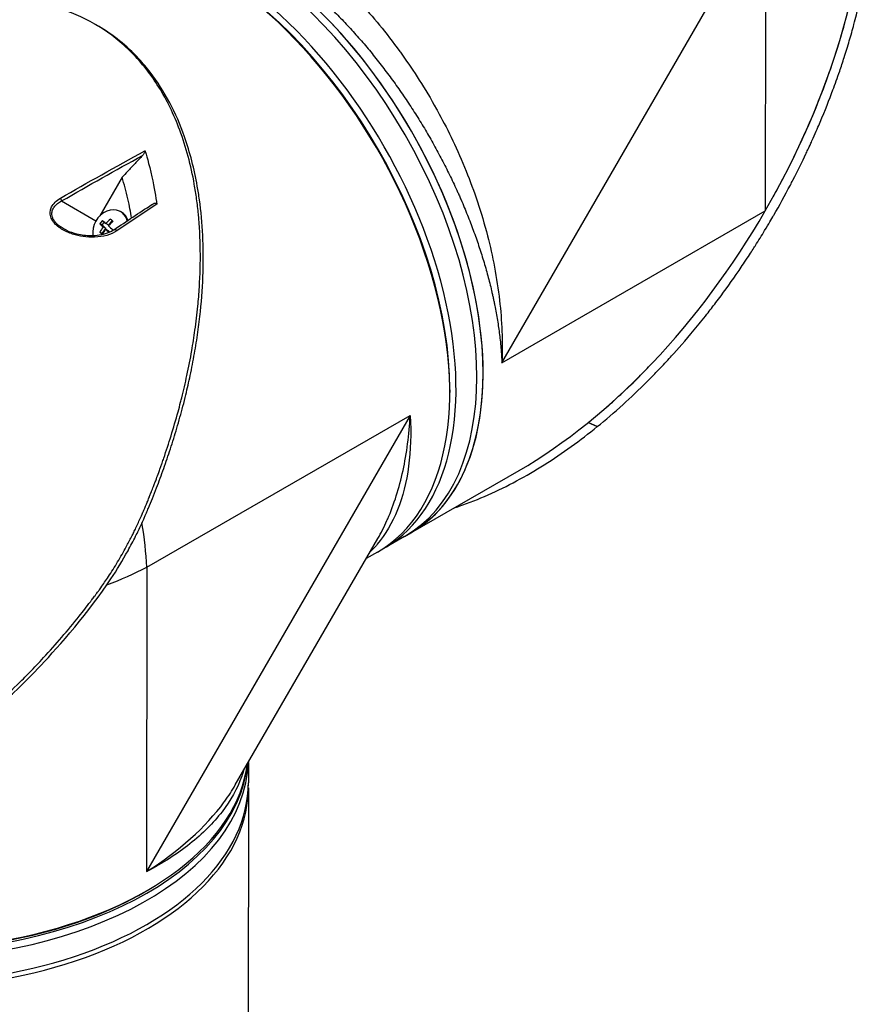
# Model space of a CAD drawing. Header units: millimetres. Extents: x 0 to 5219, y 0 to 2970.
# Tile 224 of 233: x 3359 to 3503, y 1853 to 2020. Entities that reach past the tile are written whole.
import ezdxf

# ---------------------------------------------------------------- set-up
doc = ezdxf.new("R2010")
doc.units = ezdxf.units.MM
doc.header["$LTSCALE"] = 0.2
doc.layers.add('01_Object Line', color=4, linetype='Continuous')

# ---------------------------------------------------------------- blocks, each defined once
blk = doc.blocks.new('A$Cc6976730')
for p, q in [((-29.98, 651.95), (14.75, 729.33)), ((14.75, 729.33), (14.71, 677.7)), ((-98.47, 709.04), (-98.97, 709.33)), ((-49.96, 708.24), (-49.96, 708.24)), ((-94.43, 683.4), (-98.21, 676.85)), ((-104.68, 679.38), (-98.86, 676.01)), ((-94.53, 677.5), (-94.68, 677.59)), ((-29.98, 651.95), (14.71, 677.7)), ((-97.81, 675.31), (-98.18, 675.53)), ((-97.81, 675.31), (-97.43, 675.78)), ((-97.16, 674.7), (-97.81, 675.31)), ((-97.16, 674.7), (-97.64, 674.98)), ((-96.7, 675.26), (-97.19, 675.54)), ((-96.7, 675.26), (-96.09, 676.03)), ((-97.83, 673.86), (-98.21, 674.07)), ((-97.83, 673.86), (-97.16, 674.7)), ((-97.72, 673.76), (-97.83, 673.86)), ((-96.72, 674.29), (-97.21, 674.57)), ((-96.53, 674.11), (-96.72, 674.29)), ((-38.82, 647.32), (-38.82, 646.91)), ((-45.54, 642.99), (-90.27, 565.61)), ((-90.23, 617.24), (-45.54, 642.99)), ((-13.79, 641.1), (-15.34, 641.78)), ((-15.32, 641.79), (-13.79, 641.12)), ((-13.79, 641.1), (-13.79, 641.12)), ((-45.43, 623.08), (-27.07, 633.66)), ((-46.49, 622.47), (-45.43, 623.08)), ((-90.71, 622.53), (-90.71, 622.53)), ((-75.21, 580.31), (-51.04, 622.11)), ((-46.49, 622.47), (-50.02, 620.44)), ((-51.08, 619.83), (-53, 618.72)), ((-90.23, 617.24), (-90.27, 565.61)), ((-73, 584.13), (-73, 580.66)), ((-73, 579.84), (-73.29, 254.47)), ((-90.59, 562.16), (-90.23, 562.37))]:
    blk.add_line(p, q)
for centre, major_axis, ratio, start_param, end_param in [((-27.01, 701.79), (-41.78, -72.22), 0.57735, 1.571309, 2.356195), ((-75.94, 673.59), (-29.45, 51.12), 0.577941, 3.141593, 6.283185), ((-74.88, 674.21), (29.45, -51.12), 0.577941, 0, 3.141593), ((-74.88, 674.21), (-29.45, 51.12), 0.577941, 3.141593, 6.283185), ((-75.94, 673.59), (-29.45, 51.12), 0.577941, 3.141593, 6.283185), ((-79.48, 671.56), (-29.45, 51.12), 0.577941, 3.123642, 6.301136), ((-80.54, 670.95), (29.45, -51.12), 0.577941, 0, 2.348233), ((-80.19, 671.15), (-29.21, 50.69), 0.577941, 3.928529, 5.496249), ((-50.78, 710.44), (1.05, -1.82), 0.577941, 5.902902, 5.903702), ((-105.02, 679.58), (0.25, -0.433), 0.549675, 0.81076, 1.899559), ((-96.41, 674.6), (1.73, 2.98), 0.816496, 5.601474, 8.625678), ((-96.26, 674.52), (1.73, 2.98), 0.816496, 5.654473, 6.283185), ((-27.01, 701.79), (41.78, 72.22), 0.57735, 3.92699, 4.712901), ((-95.17, 673.96), (-3.08, -3.29), 0.567382, 4.923036, 5.170183), ((-95.83, 674.57), (-2.92, -3.13), 0.567382, 4.757697, 4.927268), ((-95.18, 673.48), (3.51, -2.83), 0.106824, 3.777394, 4.024541), ((-94.73, 674.04), (-3.51, 2.83), 0.106824, 0.635802, 0.882948), ((-95.17, 673.96), (-3.08, -3.29), 0.567382, 4.514782, 4.761929), ((-94.74, 673.55), (3.08, 3.29), 0.567382, 1.373189, 1.620336), ((-94.73, 674.04), (-3.51, 2.83), 0.106824, 1.044056, 1.291203), ((-94.05, 674.88), (-3.33, 2.68), 0.106824, 0.878716, 1.048288), ((-96.41, 674.6), (-1.73, -2.98), 0.816496, 5.578401, 5.578416), ((-95.86, 672.64), (3.33, -2.68), 0.106824, 4.020309, 4.172232), ((-94.74, 673.55), (3.08, 3.29), 0.567382, 1.781444, 2.012188), ((-95.18, 673.48), (3.51, -2.83), 0.106824, 4.185649, 4.372085), ((-94.08, 672.94), (2.92, 3.13), 0.567382, 1.616104, 1.657063), ((-95.53, 674.09), (-0.279, 0.415), 0.556232, 4.847286, 6.283182), ((-95.53, 674.09), (-0.279, 0.415), 0.556232, 6.283182, 6.283337), ((-68.87, 677.67), (21.47, -37.26), 0.577941, 0.086489, 0.086494), ((-68.16, 678.08), (21.47, -37.26), 0.577941, 0.050671, 0.050677), ((-68.87, 677.67), (21.22, -36.82), 0.577941, 0.103038, 0.103039), ((-70.99, 676.45), (22.37, -38.82), 0.577941, 0.135961, 0.135981), ((-70.64, 676.65), (22.12, -38.38), 0.577941, 0.135305, 0.135321), ((-131.95, 641.33), (31.59, -49.87), 0.54794, 0.762915, 0.917649), ((-80.54, 670.95), (27.85, -48.33), 0.577941, 0.115777, 0.115782), ((-80.54, 670.95), (28.3, -49.12), 0.577941, 0.059275, 0.059315), ((-131.95, 641.33), (-58.98, 2.52), 0.546699, 2.228299, 2.379605), ((-131.99, 586.02), (-59, 0.05), 0.576758, 6.277184, 9.365481), ((-132, 584.8), (-59, 0.05), 0.576758, 0, 3.123107), ((-132, 584.8), (-59, 0.05), 0.576758, 0, 3.123107), ((-131.99, 586.43), (59, -0.05), 0.576758, 3.935977, 6.208829), ((-132, 579.9), (-59, 0.05), 0.576758, 6.271182, 9.436782), ((-132, 580.71), (-59, 0.05), 0.576758, 0, 3.141593), ((-131.99, 586.02), (55.75, -0.05), 0.576758, 5.728025, 5.728829), ((-131.99, 586.02), (55.85, -0.05), 0.576758, 5.742152, 5.743018), ((-131.99, 586.02), (58.5, -0.05), 0.576758, 3.925456, 5.499322)]:
    blk.add_ellipse(centre, major_axis=major_axis, ratio=ratio, start_param=start_param, end_param=end_param)
for points, knots in [([(-105.03, 724.93), (-103.54, 726.59), (-102.03, 727.8), (-100.6, 728.72), (-100.43, 728.83), (-100.25, 728.94), (-100.08, 729.04), (-98.06, 730.25), (-96.07, 730.97), (-94.21, 731.41), (-94.03, 731.45), (-93.85, 731.49), (-93.67, 731.53), (-91.33, 732.01), (-89.03, 732.09), (-86.85, 731.93), (-86.7, 731.92), (-86.56, 731.91), (-86.41, 731.89), (-85.29, 731.79), (-84.12, 731.62), (-82.92, 731.36), (-82.14, 731.2), (-80.79, 730.9), (-78.82, 730.24), (-78.73, 730.21), (-78.65, 730.18), (-78.56, 730.15), (-76.89, 729.58), (-75.58, 729.01), (-74.64, 728.58), (-73.14, 727.89), (-71.73, 727.15), (-70.42, 726.39), (-69.11, 725.64), (-67.7, 724.75), (-66.2, 723.71), (-65.26, 723.05), (-63.94, 722.1), (-62.28, 720.75), (-62.21, 720.7), (-62.14, 720.64), (-62.07, 720.58), (-60.09, 718.97), (-58.76, 717.71), (-58.02, 717.02), (-56.79, 715.86), (-55.61, 714.67), (-54.48, 713.46), (-54.34, 713.31), (-54.21, 713.17), (-54.08, 713.03), (-51.91, 710.68), (-49.62, 707.95), (-47.31, 704.76), (-47.15, 704.55), (-47, 704.33), (-46.84, 704.11), (-45, 701.53), (-43.03, 698.5), (-41.08, 694.98), (-40.92, 694.69), (-40.76, 694.4), (-40.6, 694.1), (-39.1, 691.33), (-37.52, 688.12), (-36.04, 684.43), (-34.71, 681.13), (-33.45, 677.46), (-32.42, 673.47), (-31.54, 670.03), (-30.82, 666.34), (-30.38, 662.5), (-29.99, 659.07), (-29.83, 655.52), (-29.98, 651.95)], [0.181709, 0.181709, 0.181709, 0.181709, 0.25, 0.25, 0.25, 0.2549863, 0.2549863, 0.2549863, 0.3125, 0.3125, 0.3125, 0.3170092, 0.3170092, 0.3170092, 0.375, 0.375, 0.375, 0.3786541, 0.3786541, 0.3786541, 0.40625, 0.40625, 0.40625, 0.4375, 0.4375, 0.4375, 0.4390424, 0.4390424, 0.4390424, 0.46875, 0.46875, 0.46875, 0.5, 0.5, 0.5, 0.53125, 0.53125, 0.53125, 0.5612496, 0.5612496, 0.5612496, 0.5625, 0.5625, 0.5625, 0.59375, 0.59375, 0.59375, 0.621688, 0.621688, 0.621688, 0.625, 0.625, 0.625, 0.6835073, 0.6835073, 0.6835073, 0.6875, 0.6875, 0.6875, 0.7452724, 0.7452724, 0.7452724, 0.75, 0.75, 0.75, 0.8245188, 0.8245188, 0.8245188, 0.891197, 0.891197, 0.891197, 0.9486937, 0.9486937, 0.9486937, 1, 1, 1, 1]), ([(-102.49, 726.39), (-102.04, 726.65), (-101.1, 727.14), (-99.87, 727.65), (-98.84, 728), (-98.05, 728.24), (-97.24, 728.44), (-96.42, 728.61), (-95.71, 728.73), (-95.14, 728.81), (-94.57, 728.88), (-93.84, 728.94), (-92.66, 729), (-91.17, 728.99), (-89.33, 728.86), (-87.45, 728.6), (-85.86, 728.27), (-84.56, 727.95), (-83.73, 727.72), (-83.07, 727.52), (-82.57, 727.37), (-82.07, 727.2), (-81.4, 726.97), (-80.56, 726.66), (-79.22, 726.13), (-77.86, 725.54), (-76.5, 724.88), (-75.48, 724.36), (-74.62, 723.9), (-73.93, 723.52), (-73.42, 723.23), (-72.9, 722.93), (-72.21, 722.51), (-71.36, 721.98), (-70.33, 721.32), (-68.97, 720.4), (-67.28, 719.19), (-65.6, 717.9), (-64.26, 716.81), (-63.26, 715.97), (-62.26, 715.1), (-61.43, 714.36), (-60.77, 713.75), (-60.28, 713.29), (-59.78, 712.82), (-59.13, 712.18), (-58.31, 711.38), (-57.35, 710.4), (-56.39, 709.39), (-55.14, 708.03), (-53.59, 706.29), (-52.09, 704.49), (-50.91, 703.01), (-50.03, 701.88), (-49.17, 700.74), (-48.32, 699.58), (-47.48, 698.4), (-46.65, 697.2), (-45.84, 695.99), (-44.78, 694.37), (-43.5, 692.33), (-42.04, 689.85), (-40.65, 687.33), (-39.55, 685.21), (-38.71, 683.5), (-38.09, 682.21), (-37.59, 681.12), (-37.2, 680.25), (-36.82, 679.38), (-36.36, 678.3), (-35.65, 676.56), (-34.82, 674.4), (-33.91, 671.82), (-33.09, 669.26), (-32.48, 667.13), (-32.04, 665.43), (-31.78, 664.37), (-31.59, 663.52), (-31.45, 662.89), (-31.31, 662.26), (-31.14, 661.42), (-30.94, 660.38), (-30.73, 659.14), (-30.54, 657.91), (-30.38, 656.7), (-30.26, 655.69), (-30.18, 654.9), (-30.13, 654.3), (-30.08, 653.71), (-30.05, 653.22), (-30.02, 652.83), (-30.01, 652.58), (-30, 652.39), (-29.99, 652.24), (-29.99, 652.12), (-29.98, 652.04), (-29.98, 651.99), (-29.98, 651.96), (-29.98, 651.95)], [0.0507983, 0.0507983, 0.0507983, 0.0507983, 0.0538986, 0.0570729, 0.0586601, 0.0602472, 0.0618344, 0.0634215, 0.0650087, 0.0658022, 0.0665958, 0.068183, 0.0697701, 0.0729444, 0.0761187, 0.079293, 0.0824673, 0.0840544, 0.0856416, 0.0864352, 0.0872287, 0.0880223, 0.0888159, 0.090403, 0.0919902, 0.0951645, 0.0967516, 0.0983388, 0.0999259, 0.1007195, 0.1015131, 0.1023066, 0.1031002, 0.1046874, 0.1062745, 0.1078617, 0.111036, 0.1142102, 0.1157974, 0.1173845, 0.1189717, 0.1205588, 0.1213524, 0.122146, 0.1229396, 0.1237331, 0.1253203, 0.1269074, 0.1284946, 0.1300817, 0.133256, 0.1364303, 0.1380175, 0.1396046, 0.1411918, 0.1427789, 0.144366, 0.1459532, 0.1475403, 0.1491275, 0.1523018, 0.1554761, 0.1586504, 0.1618247, 0.1634118, 0.164999, 0.1665861, 0.1673797, 0.1681733, 0.1697604, 0.1713476, 0.1745219, 0.1776961, 0.1808704, 0.1840447, 0.1856319, 0.187219, 0.1880126, 0.1888062, 0.1895998, 0.1903933, 0.1919805, 0.1935676, 0.1951548, 0.1967419, 0.1983291, 0.1991226, 0.1999162, 0.2007098, 0.2015034, 0.2019001, 0.2022969, 0.2024953, 0.2026937, 0.2028921, 0.2029913, 0.2030409, 0.2030905, 0.2030905, 0.2030905, 0.2030905]), ([(16.07, 680.11), (16.58, 681.04), (17.08, 681.97), (17.57, 682.9), (18.49, 684.65), (19.38, 686.42), (20.22, 688.21), (21.91, 691.78), (23.45, 695.42), (24.82, 699.11), (26.18, 702.79), (27.39, 706.53), (28.4, 710.29), (28.91, 712.17), (29.37, 714.05), (29.78, 715.95), (30.18, 717.84), (30.54, 719.73), (30.84, 721.63)], [-0.4708044, -0.4708044, -0.4708044, -0.4708044, -0.4375, -0.4375, -0.4375, -0.375, -0.375, -0.375, -0.25, -0.25, -0.25, -0.125, -0.125, -0.125, -0.0625, -0.0625, -0.0625, 0, 0, 0, 0]), ([(-13.79, 641.12), (-12.41, 642.24), (-10.95, 643.48), (-9.41, 644.87), (-8.18, 645.99), (-6.77, 647.31), (-5.21, 648.87), (-5.03, 649.05), (-4.63, 649.45), (-4.03, 650.07), (-3.78, 650.33), (-3.49, 650.62), (-3.18, 650.95), (-2.35, 651.82), (-1.69, 652.54), (-1.19, 653.09), (-0.15, 654.23), (1.14, 655.69), (2.66, 657.52), (3.39, 658.4), (4.1, 659.29), (4.8, 660.18), (5.31, 660.83), (5.82, 661.48), (6.31, 662.13), (7.5, 663.7), (8.65, 665.29), (9.77, 666.91), (10.18, 667.49), (10.66, 668.19), (11.2, 669), (11.84, 669.96), (12.31, 670.7), (12.63, 671.19), (12.83, 671.5), (12.97, 671.71), (13.04, 671.83), (13.57, 672.66), (14.09, 673.5), (14.6, 674.35), (15.28, 675.48), (15.78, 676.33), (16.1, 676.89), (16.12, 676.92), (16.14, 676.95), (16.15, 676.97), (17.12, 678.65), (18.05, 680.34), (18.96, 682.07), (19.11, 682.36), (19.26, 682.64), (19.4, 682.91), (20.24, 684.54), (20.97, 686.03), (21.6, 687.36), (21.77, 687.71), (22.05, 688.31), (22.44, 689.16), (22.56, 689.43), (22.69, 689.72), (22.83, 690.04), (23.34, 691.16), (23.72, 692.06), (24.01, 692.74), (24.86, 694.74), (25.57, 696.57), (26.18, 698.21), (26.55, 699.2), (26.93, 700.26), (27.33, 701.41), (27.58, 702.15), (27.84, 702.93), (28.1, 703.74), (28.4, 704.67), (28.69, 705.61), (28.96, 706.54), (29.24, 707.47), (29.5, 708.4), (29.76, 709.34), (29.91, 709.91), (30.05, 710.45), (30.18, 710.97), (30.57, 712.5), (30.88, 713.84), (31.13, 714.98), (31.51, 716.78), (31.87, 718.66), (32.19, 720.64)], [-1, -1, -1, -1, -0.9375, -0.9375, -0.9375, -0.875, -0.875, -0.875, -0.8528979, -0.8528979, -0.8528979, -0.84375, -0.84375, -0.84375, -0.8125, -0.8125, -0.8125, -0.75, -0.75, -0.75, -0.7138981, -0.7138981, -0.7138981, -0.6875, -0.6875, -0.6875, -0.625, -0.625, -0.625, -0.5982143, -0.5982143, -0.5982143, -0.5763525, -0.5763525, -0.5763525, -0.5625, -0.5625, -0.5625, -0.53125, -0.53125, -0.53125, -0.5, -0.5, -0.5, -0.4990096, -0.4990096, -0.4990096, -0.4375, -0.4375, -0.4375, -0.4283694, -0.4283694, -0.4283694, -0.375, -0.375, -0.375, -0.3512462, -0.3512462, -0.3512462, -0.34375, -0.34375, -0.34375, -0.3125, -0.3125, -0.3125, -0.25, -0.25, -0.25, -0.2121786, -0.2121786, -0.2121786, -0.1875, -0.1875, -0.1875, -0.15625, -0.15625, -0.15625, -0.125, -0.125, -0.125, -0.1091039, -0.1091039, -0.1091039, -0.0625, -0.0625, -0.0625, 0, 0, 0, 0]), ([(-128.46, 584.31), (-128.45, 584.32), (-128.25, 584.45), (-128.15, 584.51), (-128.07, 584.57), (-127.83, 584.72), (-127.67, 584.82), (-127.19, 585.13), (-126.87, 585.34), (-125.93, 585.98), (-125.3, 586.41), (-123.43, 587.74), (-122.2, 588.66), (-120.7, 589.84), (-120.4, 590.08), (-119.72, 590.62), (-119.34, 590.93), (-118.27, 591.81), (-117.57, 592.41), (-116.74, 593.13), (-116.6, 593.25), (-116.34, 593.48), (-116.22, 593.59), (-114.79, 594.85), (-113.51, 596.05), (-111.53, 597.98), (-110.82, 598.69), (-109.31, 600.23), (-108.52, 601.07), (-105.65, 604.18), (-103.63, 606.52), (-101.06, 609.75), (-100.43, 610.56), (-99.71, 611.5), (-99.62, 611.62), (-99.46, 611.83), (-99.39, 611.92), (-99.24, 612.12), (-99.17, 612.22), (-98.99, 612.45), (-98.9, 612.58), (-98.73, 612.81), (-98.66, 612.9), (-98.49, 613.14), (-98.38, 613.28), (-98.2, 613.54), (-98.11, 613.66), (-97.59, 614.4), (-97.17, 615.02), (-96.21, 616.47), (-95.69, 617.3), (-94.68, 618.99), (-94.18, 619.85), (-93.41, 621.28), (-93.11, 621.85), (-92.76, 622.54), (-92.69, 622.67), (-92.51, 623.04), (-92.39, 623.28), (-91.99, 624.09), (-91.72, 624.68), (-91.31, 625.59), (-91.16, 625.91), (-90.98, 626.34), (-90.93, 626.45), (-90.85, 626.62), (-90.83, 626.68), (-90.75, 626.87), (-90.69, 627), (-90.56, 627.32), (-90.47, 627.53), (-90.28, 627.98), (-90.18, 628.23), (-89.98, 628.71), (-89.89, 628.95), (-89.76, 629.26), (-89.73, 629.34), (-89.62, 629.62), (-89.54, 629.83), (-89.33, 630.34), (-89.22, 630.64), (-89.02, 631.15), (-88.93, 631.37), (-88.77, 631.81), (-88.68, 632.03), (-88.47, 632.6), (-88.34, 632.94), (-88.12, 633.55), (-88.03, 633.8), (-87.87, 634.24), (-87.8, 634.43), (-87.7, 634.72), (-87.67, 634.82), (-87.54, 635.19), (-87.44, 635.47), (-86.92, 637), (-86.51, 638.25), (-85.7, 640.88), (-85.3, 642.25), (-84.78, 644.16), (-84.63, 644.69), (-84.43, 645.49), (-84.36, 645.75), (-84.14, 646.63), (-83.99, 647.25), (-83.7, 648.51), (-83.56, 649.16), (-83.12, 651.2), (-82.84, 652.6), (-82.4, 655.15), (-82.22, 656.31), (-81.87, 658.81), (-81.7, 660.16), (-81.47, 662.6), (-81.38, 663.69), (-81.05, 668.95), (-81.09, 673.1), (-81.56, 678.01), (-81.66, 678.87), (-81.89, 680.57), (-82.02, 681.4), (-82.73, 685.41), (-83.55, 688.49), (-85.13, 692.73), (-85.68, 694.01), (-86.87, 696.43), (-87.5, 697.58), (-89.53, 700.84), (-91.07, 702.8), (-93.65, 705.41), (-94.54, 706.21), (-97.3, 708.4), (-99.28, 709.62), (-103.51, 711.56), (-105.72, 712.27), (-108.63, 712.86), (-109.24, 712.97), (-110.48, 713.15), (-111.11, 713.22), (-112.39, 713.33), (-113.04, 713.37), (-115.04, 713.44), (-116.4, 713.41), (-118.92, 713.22), (-120.08, 713.09), (-122.26, 712.75), (-123.27, 712.56), (-126.07, 711.93), (-127.84, 711.43), (-130.93, 710.4), (-132.24, 709.9), (-134.53, 708.95), (-135.51, 708.52), (-137.2, 707.72), (-137.93, 707.36), (-138.91, 706.86), (-139.18, 706.72), (-139.69, 706.45), (-139.92, 706.32), (-140.57, 705.97), (-140.97, 705.75), (-141.99, 705.17), (-142.6, 704.81), (-143.51, 704.27), (-143.81, 704.08), (-144.26, 703.8), (-144.41, 703.71), (-144.6, 703.59), (-144.66, 703.55), (-144.73, 703.51)], [-6.229962, -6.229962, -6.229962, -6.229962, -6.227864, -6.227864, -6.219552, -6.219552, -6.202929, -6.202929, -6.16968, -6.16968, -6.103208, -6.103208, -5.970065, -5.970065, -5.937453, -5.937453, -5.895346, -5.895346, -5.816119, -5.816119, -5.800362, -5.800362, -5.786281, -5.786281, -5.635887, -5.635887, -5.550128, -5.550128, -5.451964, -5.451964, -5.19041, -5.19041, -5.103809, -5.103809, -5.091041, -5.091041, -5.081268, -5.081268, -5.070806, -5.070806, -5.057101, -5.057101, -5.047416, -5.047416, -5.032993, -5.032993, -5.021064, -5.021064, -4.959513, -4.959513, -4.879662, -4.879662, -4.798866, -4.798866, -4.746913, -4.746913, -4.735039, -4.735039, -4.713278, -4.713278, -4.660559, -4.660559, -4.631405, -4.631405, -4.620962, -4.620962, -4.61581, -4.61581, -4.603824, -4.603824, -4.585775, -4.585775, -4.565126, -4.565126, -4.545061, -4.545061, -4.538129, -4.538129, -4.518662, -4.518662, -4.489931, -4.489931, -4.468034, -4.468034, -4.446173, -4.446173, -4.412022, -4.412022, -4.38742, -4.38742, -4.368644, -4.368644, -4.359076, -4.359076, -4.331844, -4.331844, -4.208918, -4.208918, -4.076245, -4.076245, -4.023995, -4.023995, -3.998904, -3.998904, -3.939656, -3.939656, -3.878964, -3.878964, -3.746371, -3.746371, -3.637173, -3.637173, -3.509455, -3.509455, -3.406658, -3.406658, -3.009825, -3.009825, -2.924337, -2.924337, -2.84138, -2.84138, -2.519502, -2.519502, -2.374871, -2.374871, -2.235834, -2.235834, -1.965462, -1.965462, -1.83333, -1.83333, -1.574796, -1.574796, -1.31765, -1.31765, -1.250405, -1.250405, -1.181884, -1.181884, -1.111813, -1.111813, -0.967968, -0.967968, -0.846322, -0.846322, -0.739809, -0.739809, -0.553416, -0.553416, -0.413606, -0.413606, -0.308754, -0.308754, -0.230175, -0.230175, -0.200698, -0.200698, -0.174921, -0.174921, -0.129811, -0.129811, -0.061984, -0.061984, -0.028133, -0.028133, -0.011208, -0.011208, -0.007174, -0.007174, -0.007174, -0.007174]), ([(-127.97, 584.02), (-127.92, 584.05), (-127.51, 584.31), (-126.62, 584.89), (-126.29, 585.11), (-125.29, 585.78), (-124.63, 586.24), (-122.66, 587.65), (-121.37, 588.62), (-119.73, 589.92), (-119.38, 590.2), (-118.6, 590.83), (-118.19, 591.17), (-116.69, 592.44), (-115.62, 593.37), (-113.97, 594.88), (-113.37, 595.44), (-111.19, 597.5), (-109.65, 599.06), (-105.19, 603.78), (-99.9, 609.84), (-95.29, 616.82), (-94.32, 618.42), (-92.97, 620.86), (-92.54, 621.68), (-91.97, 622.83), (-91.81, 623.15), (-91.34, 624.12), (-91.04, 624.77), (-90.66, 625.63), (-90.57, 625.83), (-90.42, 626.18), (-90.36, 626.32), (-90.24, 626.6), (-90.18, 626.73), (-90.07, 627.01), (-90.01, 627.15), (-89.72, 627.83), (-89.5, 628.38), (-89.04, 629.52), (-88.81, 630.1), (-88.16, 631.79), (-87.75, 632.9), (-86.96, 635.11), (-86.58, 636.21), (-85.84, 638.49), (-85.48, 639.67), (-84.77, 642.07), (-84.42, 643.31), (-83.93, 645.2), (-83.77, 645.85), (-83.34, 647.61), (-83.09, 648.69), (-82.6, 651.02), (-82.36, 652.26), (-81.92, 654.71), (-81.73, 655.92), (-81.4, 658.3), (-81.25, 659.47), (-80.9, 662.88), (-80.74, 665.13), (-80.56, 671.51), (-80.74, 675.62), (-81.4, 680.37), (-81.52, 681.14), (-82.17, 684.8), (-82.89, 687.6), (-85.25, 694.3), (-87.17, 698), (-90.25, 702.01), (-90.9, 702.78), (-92.6, 704.61), (-93.69, 705.63), (-96, 707.48), (-97.2, 708.31), (-98.47, 709.04)], [0.000001, 0.000001, 0.000001, 0.000001, 0.0174896, 0.0174896, 0.0280641, 0.0280641, 0.0492044, 0.0492044, 0.0915833, 0.0915833, 0.103829, 0.103829, 0.1177045, 0.1177045, 0.1548929, 0.1548929, 0.1762617, 0.1762617, 0.2332292, 0.2332292, 0.3447473, 0.3447473, 0.3768428, 0.3768428, 0.3928613, 0.3928613, 0.3992061, 0.3992061, 0.4115742, 0.4115742, 0.4153435, 0.4153435, 0.4181398, 0.4181398, 0.4207138, 0.4207138, 0.4231441, 0.4231441, 0.4328041, 0.4328041, 0.443145, 0.443145, 0.4624048, 0.4624048, 0.4815797, 0.4815797, 0.5018181, 0.5018181, 0.5229618, 0.5229618, 0.5340035, 0.5340035, 0.5527188, 0.5527188, 0.5738832, 0.5738832, 0.5945831, 0.5945831, 0.6145009, 0.6145009, 0.6528362, 0.6528362, 0.7241388, 0.7241388, 0.7381113, 0.7381113, 0.7906485, 0.7906485, 0.8696683, 0.8696683, 0.8893857, 0.8893857, 0.91901, 0.91901, 0.9483209, 0.9483209, 0.9483209, 0.9483209]), ([(-90.95, 687.1), (-91.37, 686.65), (-91.8, 686.2), (-92.65, 685.29), (-93.08, 684.84), (-93.5, 684.38), (-93.51, 684.38), (-93.51, 684.37), (-93.51, 684.37), (-93.82, 684.05), (-94.13, 683.72), (-94.43, 683.4)], [-0.3898017, -0.3898017, -0.3898017, -0.3898017, -0.1949013, -0.1949013, 0, 0, 0, 0.0018086, 0.0018086, 0.0018086, 0.14148, 0.14148, 0.14148, 0.14148]), ([(-90.54, 687.91), (-90.53, 687.88), (-90.53, 687.85), (-90.53, 687.79), (-90.54, 687.76), (-90.57, 687.65), (-90.6, 687.57), (-90.73, 687.36), (-90.82, 687.23), (-90.95, 687.1)], [0.00000001, 0.00000001, 0.00000001, 0.00000001, 0.00934531, 0.00934531, 0.02070119, 0.02070119, 0.04610095, 0.04610095, 0.07967024, 0.07967024, 0.07967024, 0.07967024]), ([(-90.54, 687.91), (-90.38, 687.39), (-89.87, 685.78), (-88.96, 681.65), (-88.7, 680.02), (-88.55, 678.82)], [0.000001, 0.000001, 0.000001, 0.000001, 0.1867187, 0.1867187, 0.3309926, 0.3309926, 0.3309926, 0.3309926]), ([(-92.81, 676.51), (-92.97, 677.46), (-93.17, 678.53), (-93.75, 681.09), (-94.05, 682.18), (-94.43, 683.4)], [-1.1361819, -1.1361819, -1.1361819, -1.1361819, -0.7048537, -0.7048537, -0.2097711, -0.2097711, -0.2097711, -0.2097711]), ([(-95.34, 674.3), (-96.32, 673.64), (-97.57, 673.3), (-99.12, 673.25), (-100.42, 673.21), (-101.65, 673.39), (-102.82, 673.77), (-102.89, 673.79), (-102.96, 673.81), (-103.02, 673.84), (-103.73, 674.08), (-104.35, 674.38), (-104.88, 674.74), (-105.04, 674.85), (-105.19, 674.96), (-105.32, 675.06), (-105.46, 675.17), (-105.59, 675.29), (-105.71, 675.41), (-105.95, 675.66), (-106.16, 675.95), (-106.33, 676.27), (-106.48, 676.56), (-106.57, 676.84), (-106.6, 677.14), (-106.61, 677.2), (-106.62, 677.25), (-106.62, 677.31), (-106.62, 677.45), (-106.61, 677.59), (-106.59, 677.74), (-106.57, 677.84), (-106.54, 677.95), (-106.5, 678.06), (-106.47, 678.16), (-106.42, 678.27), (-106.38, 678.36), (-106.09, 678.94), (-105.59, 679.44), (-104.88, 679.85)], [0, 0, 0, 0, 0.25, 0.25, 0.25, 0.4865055, 0.4865055, 0.4865055, 0.5, 0.5, 0.5, 0.625, 0.625, 0.625, 0.65625, 0.65625, 0.65625, 0.6875, 0.6875, 0.6875, 0.75, 0.75, 0.75, 0.8021419, 0.8021419, 0.8021419, 0.8125, 0.8125, 0.8125, 0.8375, 0.8375, 0.8375, 0.85625, 0.85625, 0.85625, 0.875, 0.875, 0.875, 0.9999999, 0.9999999, 0.9999999, 0.9999999]), ([(-104.58, 674.82), (-104.69, 674.88), (-104.8, 674.95), (-104.9, 675.01), (-105, 675.08), (-105.1, 675.15), (-105.2, 675.23), (-105.33, 675.33), (-105.5, 675.47), (-105.72, 675.74), (-105.74, 675.75), (-105.75, 675.77), (-105.76, 675.78), (-105.82, 675.86), (-105.87, 675.93), (-105.92, 675.99), (-105.96, 676.04), (-105.99, 676.1), (-106.03, 676.16), (-106.12, 676.31), (-106.19, 676.46), (-106.24, 676.61), (-106.3, 676.78), (-106.33, 676.94), (-106.34, 677.11), (-106.34, 677.14), (-106.35, 677.17), (-106.35, 677.2), (-106.35, 677.44), (-106.3, 677.67), (-106.21, 677.89), (-106.13, 678.09), (-106.01, 678.29), (-105.85, 678.49), (-105.58, 678.81), (-105.2, 679.12), (-104.68, 679.38)], [-0.9529877, -0.9529877, -0.9529877, -0.9529877, -0.9022408, -0.9022408, -0.9022408, -0.8514938, -0.8514938, -0.8514938, -0.75, -0.75, -0.75, -0.7421865, -0.7421865, -0.7421865, -0.705, -0.705, -0.705, -0.675, -0.675, -0.675, -0.6, -0.6, -0.6, -0.5168612, -0.5168612, -0.5168612, -0.5, -0.5, -0.5, -0.375, -0.375, -0.375, -0.25, -0.25, -0.25, -0.0000001, -0.0000001, -0.0000001, -0.0000001]), ([(-89.39, 678.77), (-89.38, 678.78), (-89.36, 678.79), (-89.2, 678.89), (-89.08, 678.95), (-88.89, 679), (-88.82, 679.01), (-88.73, 679), (-88.7, 679), (-88.64, 678.97), (-88.62, 678.96), (-88.58, 678.92), (-88.57, 678.9), (-88.55, 678.86), (-88.55, 678.84), (-88.55, 678.82)], [0.0882757, 0.0882757, 0.0882757, 0.0882757, 0.095972, 0.095972, 0.1472556, 0.1472556, 0.1799, 0.1799, 0.201094, 0.201094, 0.2173693, 0.2173693, 0.2315622, 0.2315622, 0.2460854, 0.2460854, 0.2460854, 0.2460854]), ([(-103.87, 674.42), (-103.3, 674.15), (-102.69, 673.95), (-101.31, 673.62), (-100.52, 673.53), (-98.76, 673.52), (-97.78, 673.65), (-96.52, 674.1), (-96.14, 674.28), (-95.81, 674.51)], [0, 0, 0, 0, 0.1935737, 0.1935737, 0.4464155, 0.4464155, 0.7752791, 0.7752791, 0.9263324, 0.9263324, 0.9263324, 0.9263324]), ([(-12.31, 644.33), (-10.39, 646), (-8.52, 647.75), (-6.71, 649.57), (-5.98, 650.3), (-5.26, 651.04), (-4.54, 651.79)], [-0.9573734, -0.9573734, -0.9573734, -0.9573734, -0.875, -0.875, -0.875, -0.8418492, -0.8418492, -0.8418492, -0.8418492]), ([(-45.54, 642.99), (-45.36, 639.94), (-45.45, 637.06), (-45.82, 634.37), (-46.17, 631.7), (-46.81, 629.19), (-47.7, 626.98), (-48.59, 624.76), (-49.73, 622.81), (-51.12, 621.14), (-51.53, 620.64), (-51.97, 620.17), (-52.42, 619.72)], [0, 0, 0, 0, 0.0627169, 0.0627169, 0.0627169, 0.125, 0.125, 0.125, 0.1875, 0.1875, 0.1875, 0.2060778, 0.2060778, 0.2060778, 0.2060778]), ([(-51.04, 622.11), (-50.48, 623.08), (-49.96, 624.1), (-49.48, 625.17), (-49.44, 625.26), (-49.4, 625.35), (-49.36, 625.44), (-48.28, 627.92), (-47.4, 630.71), (-46.76, 633.65), (-46.12, 636.59), (-45.71, 639.71), (-45.54, 642.99)], [0.8482612, 0.8482612, 0.8482612, 0.8482612, 0.875, 0.875, 0.875, 0.877259, 0.877259, 0.877259, 0.9386494, 0.9386494, 0.9386494, 1, 1, 1, 1]), ([(-38.13, 627.29), (-37.82, 627.39), (-37.52, 627.49), (-37.22, 627.6), (-35.57, 628.17), (-33.93, 628.81), (-32.31, 629.53), (-29.06, 630.97), (-25.88, 632.69), (-22.79, 634.64), (-21.24, 635.61), (-19.72, 636.64), (-18.22, 637.73), (-16.72, 638.81), (-15.25, 639.94), (-13.79, 641.1)], [0.3519315, 0.3519315, 0.3519315, 0.3519315, 0.375, 0.375, 0.375, 0.5, 0.5, 0.5, 0.75, 0.75, 0.75, 0.875, 0.875, 0.875, 1, 1, 1, 1]), ([(-73.8, 582.74), (-73.9, 582.42), (-74, 582.11), (-74.12, 581.79), (-74.87, 579.71), (-76, 577.69), (-77.47, 575.77), (-78.94, 573.86), (-80.76, 572.03), (-82.92, 570.32), (-85.07, 568.62), (-87.56, 567.02), (-90.27, 565.61)], [0.8030351, 0.8030351, 0.8030351, 0.8030351, 0.8124833, 0.8124833, 0.8124833, 0.8749861, 0.8749861, 0.8749861, 0.9375, 0.9375, 0.9375, 1, 1, 1, 1]), ([(-90.27, 565.61), (-84.77, 569.09), (-80.23, 573.15), (-77.09, 577.43), (-77.06, 577.48), (-77.03, 577.52), (-76.99, 577.57), (-76.34, 578.47), (-75.74, 579.38), (-75.21, 580.31)], [0, 0, 0, 0, 0.1237216, 0.1237216, 0.1237216, 0.125, 0.125, 0.125, 0.1509863, 0.1509863, 0.1509863, 0.1509863])]:
    blk.add_open_spline(points, degree=3, knots=knots)
for points in [[(-104.88, 679.85), (-100.34, 682.47), (-95.55, 685.17), (-90.54, 687.91)], [(-104.68, 679.38), (-100.1, 682.02), (-95.53, 684.6), (-90.95, 687.1)], [(-95.81, 674.51), (-93.67, 675.95), (-91.53, 677.37), (-89.39, 678.77)], [(-88.55, 678.82), (-90.81, 677.33), (-93.08, 675.83), (-95.34, 674.3)], [(-104.71, 674.89), (-104.71, 674.89), (-104.71, 674.88), (-104.7, 674.87)], [(-104.28, 674.64), (-104.4, 674.71), (-104.5, 674.76), (-104.58, 674.82)], [(-103.88, 674.41), (-104.01, 674.49), (-104.15, 674.56), (-104.28, 674.64)], [(-94.04, 615.44), (-94.04, 615.44), (-94.04, 615.44), (-94.04, 615.44)]]:
    blk.add_open_spline(points, degree=3)

msp = doc.modelspace()

# ---------------------------------------------------------------- block references
at = {"layer": '01_Object Line'}
msp.add_blockref('A$Cc6976730', (3470.513, 1309.589), dxfattribs=at)

doc.saveas('drawing.dxf')
